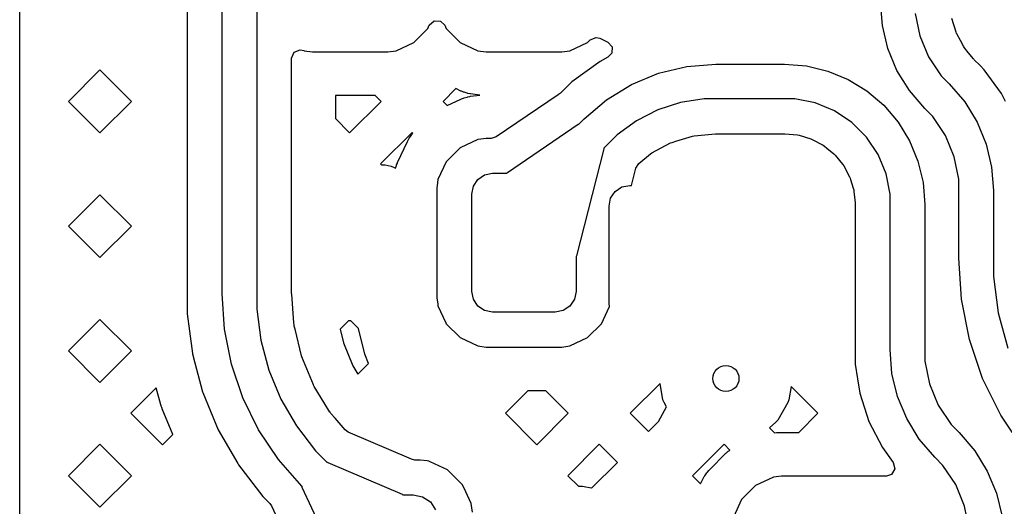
# Model space of a CAD drawing. Extents: x 126.5 to 186.7, y -114.4 to -68.6.
# Tile 24 of 32: x 163.6 to 169.2, y -89.1 to -86.3. Entities that reach past the tile are written whole.
import ezdxf

# ---------------------------------------------------------------- set-up
doc = ezdxf.new("R2010")
doc.units = 0
doc.layers.add('BLACK', color=7, linetype='CONTINUOUS')

msp = doc.modelspace()

# ---------------------------------------------------------------- linework, layer by layer
at = {"layer": 'BLACK', "linetype": 'CONTINUOUS'}
for p, q in [((164.732885, -87.88363), (164.732885, -85.707538)), ((164.932885, -85.706431), (164.932885, -87.88363)), ((164.532385, -85.765534), (164.532385, -87.833029)), ((163.568369, -86.77623), (163.568082, -86.057809)), ((168.533555, -86.339365), (168.522859, -86.203549)), ((168.722863, -86.269351), (168.748548, -86.398447)), ((168.957571, -86.3779), (168.93375, -86.299387)), ((165.836667, -86.436588), (165.916588, -86.356667)), ((165.916588, -86.356667), (165.925591, -86.337359)), ((165.925591, -86.337359), (165.953241, -86.312023)), ((165.953241, -86.312023), (165.990708, -86.313659)), ((165.990708, -86.313659), (166.014408, -86.337359)), ((166.014408, -86.337359), (166.018749, -86.346667)), ((166.018749, -86.346667), (166.023412, -86.356667)), ((166.023412, -86.356667), (166.023413, -86.356669)), ((166.023413, -86.356669), (166.10333, -86.436586)), ((168.565365, -86.471837), (168.533555, -86.339365)), ((166.836667, -86.436588), (166.850885, -86.422369)), ((166.850885, -86.422369), (166.885531, -86.408016)), ((166.885531, -86.408016), (166.906238, -86.412606)), ((166.906238, -86.412606), (166.952593, -86.434221)), ((168.748548, -86.398447), (168.798924, -86.520052)), ((168.960906, -86.385951), (168.957571, -86.3779)), ((168.961243, -86.386764), (168.960906, -86.385951)), ((168.98238, -86.426306), (168.961243, -86.386764)), ((165.147737, -86.492868), (165.182385, -86.478516)), ((165.182385, -86.478516), (165.203091, -86.483106)), ((165.734231, -86.484355), (165.836667, -86.436588)), ((166.10333, -86.436586), (166.103332, -86.436587)), ((166.103332, -86.436587), (166.103333, -86.436588)), ((166.103333, -86.436588), (166.205769, -86.484355)), ((166.734231, -86.484355), (166.836667, -86.436588)), ((166.952593, -86.434221), (166.977929, -86.461872)), ((166.977929, -86.461872), (166.976293, -86.499339)), ((168.617506, -86.597702), (168.565365, -86.471837)), ((168.99992, -86.459118), (168.98238, -86.426306)), ((169.005256, -86.467104), (168.99992, -86.459118)), ((169.027925, -86.494725), (169.005256, -86.467104)), ((165.133385, -86.527516), (165.147737, -86.492868)), ((165.133385, -86.875546), (165.133385, -86.527516)), ((165.203091, -86.483106), (165.205769, -86.484355)), ((165.205769, -86.484355), (165.252446, -86.4905)), ((165.252446, -86.4905), (165.25245, -86.4905)), ((165.25245, -86.4905), (165.68755, -86.4905)), ((165.68755, -86.4905), (165.687554, -86.4905)), ((165.687554, -86.4905), (165.734231, -86.484355)), ((166.205769, -86.484355), (166.252446, -86.4905)), ((166.252446, -86.4905), (166.252449, -86.4905)), ((166.252449, -86.4905), (166.68755, -86.4905)), ((166.68755, -86.4905), (166.687554, -86.4905)), ((166.687554, -86.4905), (166.734231, -86.484355)), ((166.954129, -86.52229), (166.908459, -86.545558)), ((166.976293, -86.499339), (166.954129, -86.52229)), ((168.798924, -86.520052), (168.872056, -86.629494)), ((169.057912, -86.531263), (169.027925, -86.494725)), ((169.058839, -86.532392), (169.057912, -86.531263)), ((169.062058, -86.535944), (169.058839, -86.532392)), ((166.908459, -86.545558), (166.746284, -86.663377)), ((167.24435, -86.614277), (167.408078, -86.574975)), ((167.408078, -86.574975), (167.574505, -86.561882)), ((167.574505, -86.561882), (167.575935, -86.561742)), ((167.575935, -86.561742), (167.969435, -86.561742)), ((167.969435, -86.561742), (167.969438, -86.561742)), ((167.969438, -86.561742), (167.96944, -86.561742)), ((167.96944, -86.561742), (168.095907, -86.571701)), ((168.095907, -86.571701), (168.219258, -86.601321)), ((169.094021, -86.567905), (169.062058, -86.535944)), ((169.097315, -86.571199), (169.094021, -86.567905)), ((169.09733, -86.571218), (169.097315, -86.571199)), ((169.119848, -86.593737), (169.09733, -86.571218)), ((164.030248, -86.59521), (163.849228, -86.77623)), ((164.211268, -86.77623), (164.030248, -86.59521)), ((167.088786, -86.678707), (167.24435, -86.614277)), ((168.219258, -86.601321), (168.336458, -86.649872)), ((168.688694, -86.713861), (168.617506, -86.597702)), ((168.872056, -86.629494), (168.918594, -86.676029)), ((169.218719, -86.72983), (169.119848, -86.593737)), ((166.077926, -86.702791), (166.004488, -86.776229)), ((166.107999, -86.716815), (166.077926, -86.702791)), ((166.704604, -86.705051), (166.682063, -86.727593)), ((166.704609, -86.705045), (166.704604, -86.705051)), ((166.70461, -86.705046), (166.704609, -86.705045)), ((166.746284, -86.663377), (166.70461, -86.705046)), ((166.945217, -86.76668), (167.088786, -86.678707)), ((168.336458, -86.649872), (168.44462, -86.716159)), ((168.918594, -86.676029), (168.918594, -86.67603)), ((168.918594, -86.67603), (168.918595, -86.676031)), ((168.918595, -86.676031), (168.918597, -86.676033)), ((168.918597, -86.676033), (169.007072, -86.77963)), ((165.614379, -86.7425), (165.385385, -86.7425)), ((165.385385, -86.7425), (165.385385, -86.875546)), ((165.648108, -86.776229), (165.614379, -86.7425)), ((166.111448, -86.718266), (166.107999, -86.716815)), ((166.107999, -86.763185), (166.111448, -86.761734)), ((166.122462, -86.722411), (166.111448, -86.718266)), ((166.111448, -86.761734), (166.122462, -86.757589)), ((166.126011, -86.723594), (166.122462, -86.722411)), ((166.122462, -86.757589), (166.126011, -86.756406)), ((166.144505, -86.728984), (166.126011, -86.723594)), ((166.126011, -86.756406), (166.144505, -86.751016)), ((166.148133, -86.729893), (166.144505, -86.728984)), ((166.144505, -86.751016), (166.148133, -86.750107)), ((166.159643, -86.732313), (166.148133, -86.729893)), ((166.148133, -86.750107), (166.159643, -86.747687)), ((166.163329, -86.732942), (166.159643, -86.732313)), ((166.159643, -86.747687), (166.163329, -86.747058)), ((166.216499, -86.739941), (166.163329, -86.732942)), ((166.163329, -86.747058), (166.216288, -86.740085)), ((166.216288, -86.740085), (166.216499, -86.739941)), ((166.667092, -86.738034), (166.310203, -86.981004)), ((166.669212, -86.736878), (166.667092, -86.738034)), ((166.681651, -86.728004), (166.669015, -86.736517)), ((166.669015, -86.736517), (166.669212, -86.736878)), ((166.682014, -86.727642), (166.681651, -86.728004)), ((166.682063, -86.727593), (166.682014, -86.727642)), ((167.507222, -86.761767), (167.371494, -86.783259)), ((167.575931, -86.76177), (167.507222, -86.761767)), ((167.575932, -86.761741), (167.575931, -86.761742)), ((167.575931, -86.761742), (167.575931, -86.76177)), ((167.575935, -86.761742), (167.575932, -86.761741)), ((167.96943, -86.761742), (167.575935, -86.761742)), ((168.029356, -86.761745), (167.96943, -86.761742)), ((168.146905, -86.785132), (168.029356, -86.761745)), ((168.44462, -86.716159), (168.54099, -86.798471)), ((168.777173, -86.817451), (168.688694, -86.713861)), ((169.242359, -86.77623), (169.218719, -86.72983)), ((163.568657, -87.49465), (163.568369, -86.77623)), ((163.849228, -86.77623), (164.030248, -86.95725)), ((164.030248, -86.95725), (164.211268, -86.77623)), ((165.467089, -86.95725), (165.648109, -86.77623)), ((165.648109, -86.77623), (165.648108, -86.776229)), ((166.004488, -86.776229), (166.02851, -86.800251)), ((166.02851, -86.800251), (166.107999, -86.763185)), ((166.817196, -86.876013), (166.945217, -86.76668)), ((167.371494, -86.783259), (167.2408, -86.82572)), ((168.257632, -86.831002), (168.146905, -86.785132)), ((168.54099, -86.798471), (168.541098, -86.798533)), ((168.541098, -86.798533), (168.541101, -86.798539)), ((168.541101, -86.798539), (168.623483, -86.895)), ((168.823706, -86.863987), (168.777172, -86.817451)), ((168.777172, -86.817451), (168.777173, -86.817451)), ((169.007072, -86.77963), (169.07825, -86.895791)), ((165.133385, -87.13544), (165.133385, -86.875546)), ((165.385385, -86.875546), (165.467089, -86.95725)), ((167.2408, -86.82572), (167.118357, -86.888102)), ((168.357283, -86.897591), (168.257632, -86.831002)), ((168.896827, -86.973428), (168.823706, -86.863987)), ((166.375135, -87.185401), (166.782749, -86.907899)), ((166.782749, -86.907899), (166.785978, -86.907227)), ((166.785978, -86.907227), (166.817175, -86.876031)), ((166.817175, -86.876031), (166.817196, -86.876013)), ((167.118357, -86.888102), (167.00718, -86.968872)), ((168.399656, -86.939967), (168.357283, -86.897591)), ((168.623483, -86.895), (168.689765, -87.003166)), ((169.07825, -86.895791), (169.13038, -87.021658)), ((165.826299, -86.95442), (165.645279, -87.13544)), ((165.808371, -86.991421), (165.810665, -86.987819)), ((165.810665, -86.987819), (165.823294, -86.96978)), ((165.823294, -86.96978), (165.825899, -86.966385)), ((165.825899, -86.966385), (165.83154, -86.959661)), ((165.83154, -86.959661), (165.826299, -86.95442)), ((166.310203, -86.981004), (166.282628, -86.9895)), ((167.00718, -86.968872), (166.958594, -87.017455)), ((167.344355, -87.005629), (167.440105, -86.976587)), ((167.440105, -86.976587), (167.449514, -86.974715)), ((167.449514, -86.974715), (167.573812, -86.962477)), ((167.573812, -86.962477), (167.57861, -86.962242)), ((167.57861, -86.962242), (167.623519, -86.962244)), ((167.623519, -86.962244), (167.623522, -86.962242)), ((167.623522, -86.962242), (167.627454, -86.962243)), ((167.627454, -86.962243), (167.627479, -86.962242)), ((167.627479, -86.962242), (167.96701, -86.962242)), ((167.96701, -86.962242), (167.971815, -86.962478)), ((167.971815, -86.962478), (168.044206, -86.969611)), ((168.044206, -86.969611), (168.053617, -86.971483)), ((168.053617, -86.971483), (168.120928, -86.991905)), ((168.399672, -86.939951), (168.399656, -86.939967)), ((168.442046, -86.982327), (168.399672, -86.939951)), ((168.508631, -87.081983), (168.442046, -86.982327)), ((168.947191, -87.095032), (168.896827, -86.973428)), ((165.743185, -87.127999), (165.799675, -87.006856)), ((165.799675, -87.006856), (165.801649, -87.003064)), ((165.801649, -87.003064), (165.808371, -86.991421)), ((166.10333, -87.043413), (166.023413, -87.12333)), ((166.103332, -87.043412), (166.10333, -87.043413)), ((166.205766, -86.995646), (166.103332, -87.043412)), ((166.205767, -86.995645), (166.205766, -86.995646)), ((166.221328, -86.993596), (166.205767, -86.995645)), ((166.252446, -86.9895), (166.221328, -86.993596)), ((166.282628, -86.9895), (166.252446, -86.9895)), ((166.958594, -87.017455), (166.930223, -87.045825)), ((166.930223, -87.045825), (166.930887, -87.047427)), ((167.206531, -87.073327), (167.314303, -87.015727)), ((167.314303, -87.015727), (167.323171, -87.012055)), ((167.323171, -87.012055), (167.344355, -87.005629)), ((168.120928, -86.991905), (168.129779, -86.995572)), ((168.129779, -86.995572), (168.191805, -87.028728)), ((168.191805, -87.028728), (168.199788, -87.034063)), ((168.199788, -87.034063), (168.213902, -87.045646)), ((168.213902, -87.045646), (168.254235, -87.078748)), ((168.689765, -87.003166), (168.738311, -87.120368)), ((169.13038, -87.021658), (169.162178, -87.15413)), ((166.930521, -87.050331), (166.772986, -87.665146)), ((166.930887, -87.047427), (166.930521, -87.050331)), ((167.130986, -87.134104), (167.198555, -87.078656)), ((167.198555, -87.078656), (167.206531, -87.073327)), ((168.254235, -87.078748), (168.261022, -87.085535)), ((168.261022, -87.085535), (168.304484, -87.138496)), ((168.554497, -87.192714), (168.508631, -87.081983)), ((168.972863, -87.224124), (168.947191, -87.095032)), ((165.133385, -87.881951), (165.133385, -87.13544)), ((165.645279, -87.13544), (165.650839, -87.141)), ((165.650839, -87.141), (165.66182, -87.141)), ((165.66182, -87.141), (165.671379, -87.141941)), ((165.671379, -87.141941), (165.706381, -87.148903)), ((165.706381, -87.148903), (165.724046, -87.15622)), ((165.724046, -87.15622), (165.7319, -87.161468)), ((165.7319, -87.161468), (165.736406, -87.146011)), ((165.736406, -87.146011), (165.737589, -87.142462)), ((165.737589, -87.142462), (165.741734, -87.131448)), ((165.741734, -87.131448), (165.743185, -87.127999)), ((166.023412, -87.123332), (165.975646, -87.225766)), ((166.023413, -87.12333), (166.023412, -87.123332)), ((167.114604, -87.159819), (167.130986, -87.134104)), ((168.304484, -87.138496), (168.305564, -87.139811)), ((168.305564, -87.139811), (168.310901, -87.147799)), ((168.310901, -87.147799), (168.344051, -87.209822)), ((168.738311, -87.120368), (168.767926, -87.243722)), ((169.162178, -87.15413), (169.172758, -87.288658)), ((166.205147, -87.225147), (166.244078, -87.199134)), ((166.244078, -87.199134), (166.29, -87.19)), ((166.29, -87.19), (166.371543, -87.19)), ((166.371543, -87.19), (166.37168, -87.189067)), ((166.37168, -87.189067), (166.375135, -87.185401)), ((167.088935, -87.26), (167.114604, -87.159819)), ((168.344051, -87.209822), (168.347726, -87.218694)), ((168.577879, -87.310265), (168.554497, -87.192714)), ((165.970817, -87.262447), (165.9695, -87.272449)), ((165.9695, -87.272449), (165.9695, -87.90755)), ((165.975645, -87.225769), (165.970817, -87.262447)), ((165.975646, -87.225766), (165.975645, -87.225767)), ((165.975645, -87.225767), (165.975645, -87.225768)), ((165.975645, -87.225768), (165.975645, -87.225769)), ((166.17, -87.31), (166.179134, -87.264078)), ((166.179134, -87.264078), (166.205147, -87.225147)), ((166.995147, -87.295147), (167.034078, -87.269134)), ((167.034078, -87.269134), (167.08, -87.26)), ((167.08, -87.26), (167.088935, -87.26)), ((168.347726, -87.218694), (168.349872, -87.225767)), ((168.349872, -87.225767), (168.36504, -87.275769)), ((168.767926, -87.243722), (168.77786, -87.369941)), ((168.97286, -87.289935), (168.972863, -87.224124)), ((164.030248, -87.31363), (163.849228, -87.49465)), ((164.211268, -87.49465), (164.030248, -87.31363)), ((166.17, -87.87), (166.17, -87.31)), ((166.969134, -87.334078), (166.995147, -87.295147)), ((168.36504, -87.275769), (168.36814, -87.285986)), ((168.36814, -87.285986), (168.370013, -87.295407)), ((168.370013, -87.295407), (168.376441, -87.360665)), ((168.57788, -87.370192), (168.577879, -87.310265)), ((168.972885, -87.289935), (168.97286, -87.289935)), ((168.972885, -87.28994), (168.972885, -87.289935)), ((168.972885, -87.679435), (168.972885, -87.28994)), ((169.172758, -87.288658), (169.172885, -87.28994)), ((169.172885, -87.28994), (169.172885, -87.679435)), ((166.96, -87.38), (166.969134, -87.334078)), ((166.96, -87.94), (166.96, -87.38)), ((168.376441, -87.360665), (168.377149, -87.367846)), ((168.377149, -87.367846), (168.377385, -87.372649)), ((168.377385, -87.372649), (168.377385, -88.154404)), ((168.577885, -87.370192), (168.57788, -87.370192)), ((168.577885, -88.205008), (168.577885, -87.370192)), ((168.77786, -87.369941), (168.777885, -87.370191)), ((168.777885, -87.370191), (168.777885, -88.205008)), ((163.568944, -88.213071), (163.568657, -87.49465)), ((163.849228, -87.49465), (164.030248, -87.67567)), ((164.030248, -87.67567), (164.211268, -87.49465)), ((166.772986, -87.665146), (166.77, -87.669127)), ((166.77, -87.669127), (166.77, -87.87)), ((168.988336, -87.915498), (168.972859, -87.679437)), ((168.972859, -87.679437), (168.972885, -87.679437)), ((168.972885, -87.679437), (168.972885, -87.679435)), ((169.172885, -87.679435), (169.172859, -87.679698)), ((169.172859, -87.679698), (169.172862, -87.784862)), ((164.532385, -87.833029), (164.532384, -87.833047)), ((164.532384, -87.833047), (164.532384, -87.86332)), ((169.172862, -87.784862), (169.200388, -87.993915)), ((164.532384, -87.86332), (164.532365, -87.863367)), ((164.532365, -87.863367), (164.532366, -87.999554)), ((164.746285, -88.088313), (164.732865, -87.883632)), ((164.732865, -87.883632), (164.732885, -87.883632)), ((164.732885, -87.883632), (164.732885, -87.88363)), ((164.932885, -87.88363), (164.932865, -87.883833)), ((164.932865, -87.883833), (164.932866, -87.973299)), ((165.133536, -87.885796), (165.133385, -87.881951)), ((165.146509, -88.050599), (165.133536, -87.885796)), ((166.179134, -87.915922), (166.17, -87.87)), ((166.77, -87.87), (166.760866, -87.915922)), ((165.9695, -87.90755), (165.969499, -87.90755)), ((165.969499, -87.90755), (165.974329, -87.944233)), ((165.974329, -87.944233), (165.975645, -87.954231)), ((166.205147, -87.954853), (166.179134, -87.915922)), ((166.760866, -87.915922), (166.734853, -87.954853)), ((166.963286, -87.956522), (166.96, -87.94)), ((169.034493, -88.147519), (168.988336, -87.915498)), ((164.532366, -87.999554), (164.545461, -88.099)), ((164.932866, -87.973299), (164.956279, -88.151108)), ((165.975645, -87.954231), (166.020582, -88.050599)), ((166.244078, -87.980866), (166.205147, -87.954853)), ((166.29, -87.99), (166.244078, -87.980866)), ((166.65, -87.99), (166.29, -87.99)), ((166.695922, -87.980866), (166.65, -87.99)), ((166.734853, -87.954853), (166.695922, -87.980866)), ((166.916588, -88.056667), (166.963286, -87.956522)), ((169.200388, -87.993915), (169.254966, -88.197587)), ((164.030248, -88.032051), (163.849228, -88.213071)), ((164.211268, -88.213071), (164.030248, -88.032051)), ((165.147441, -88.062434), (165.146509, -88.050599)), ((165.148644, -88.070028), (165.147441, -88.062434)), ((165.46014, -88.039), (165.411929, -88.087209)), ((165.474038, -88.039), (165.46014, -88.039)), ((165.518751, -88.083713), (165.474038, -88.039)), ((166.020582, -88.050599), (166.023412, -88.056667)), ((166.023412, -88.056667), (166.023413, -88.056669)), ((166.023413, -88.056669), (166.10333, -88.136586)), ((166.836667, -88.136588), (166.916588, -88.056667)), ((164.545461, -88.099), (164.562351, -88.227275)), ((164.786305, -88.28949), (164.746285, -88.088313)), ((165.151389, -88.081461), (165.148644, -88.070028)), ((165.152769, -88.087209), (165.151389, -88.081461)), ((165.189573, -88.2405), (165.152769, -88.087209)), ((165.411929, -88.087209), (165.430923, -88.166319)), ((165.554438, -88.232333), (165.518751, -88.083713)), ((164.956279, -88.151108), (165.002699, -88.324339)), ((165.430923, -88.166319), (165.485862, -88.298946)), ((166.10333, -88.136586), (166.103332, -88.136587)), ((166.103332, -88.136587), (166.103333, -88.136588)), ((166.103333, -88.136588), (166.205769, -88.184355)), ((166.734231, -88.184355), (166.836667, -88.136588)), ((168.377385, -88.154404), (168.377384, -88.154422)), ((168.377384, -88.154422), (168.377384, -88.184704)), ((169.110539, -88.37153), (169.034493, -88.147519)), ((163.569088, -88.57228), (163.568944, -88.213071)), ((163.849228, -88.213071), (164.030248, -88.394091)), ((164.030248, -88.394091), (164.211268, -88.213071)), ((164.562351, -88.227275), (164.562634, -88.22942)), ((164.562634, -88.22942), (164.576579, -88.281459)), ((165.576232, -88.284945), (165.554438, -88.232333)), ((166.205769, -88.184355), (166.252446, -88.1905)), ((166.252446, -88.1905), (166.252449, -88.1905)), ((166.252449, -88.1905), (166.68755, -88.1905)), ((166.68755, -88.1905), (166.687554, -88.1905)), ((166.687554, -88.1905), (166.734231, -88.184355)), ((168.377384, -88.184704), (168.377374, -88.184729)), ((168.377374, -88.184729), (168.377374, -88.28979)), ((168.58867, -88.342162), (168.577874, -88.205009)), ((168.577874, -88.205009), (168.577885, -88.205009)), ((168.577885, -88.205009), (168.577885, -88.205008)), ((168.777885, -88.205008), (168.777874, -88.205119)), ((168.777874, -88.205119), (168.777875, -88.27166)), ((164.576579, -88.281459), (164.621207, -88.448001)), ((164.852242, -88.483724), (164.786305, -88.28949)), ((165.189618, -88.240687), (165.189573, -88.2405)), ((165.191992, -88.247994), (165.189618, -88.240687)), ((165.258727, -88.409099), (165.191992, -88.247994)), ((165.51488, -88.346298), (165.576232, -88.284945)), ((168.377374, -88.28979), (168.390764, -88.374319)), ((168.777875, -88.27166), (168.803884, -88.402404)), ((165.002699, -88.324339), (165.071334, -88.490029)), ((165.485862, -88.298946), (165.51488, -88.346298)), ((168.620788, -88.475937), (168.58867, -88.342162)), ((167.25409, -88.40031), (167.08212, -88.572281)), ((167.270701, -88.494511), (167.25409, -88.40031)), ((168.390764, -88.374319), (168.403777, -88.456473)), ((168.803884, -88.402404), (168.8549, -88.525561)), ((169.215174, -88.583699), (169.110539, -88.37153)), ((164.354484, -88.426234), (164.208437, -88.57228)), ((164.380298, -88.522565), (164.354484, -88.426234)), ((164.621207, -88.448001), (164.622642, -88.453354)), ((164.622642, -88.453354), (164.622644, -88.453361)), ((164.622644, -88.453361), (164.711368, -88.667551)), ((165.259162, -88.410149), (165.258727, -88.409099)), ((165.262653, -88.417), (165.259162, -88.410149)), ((165.321335, -88.512757), (165.262653, -88.417)), ((166.49348, -88.4425), (166.363699, -88.57228)), ((166.595958, -88.4425), (166.49348, -88.4425)), ((166.725739, -88.572281), (166.595958, -88.4425)), ((168.00852, -88.418221), (167.995069, -88.494511)), ((168.162579, -88.57228), (168.00852, -88.418221)), ((168.403777, -88.456473), (168.403904, -88.45727)), ((168.403904, -88.45727), (168.456303, -88.618529)), ((164.942967, -88.667689), (164.852242, -88.483724)), ((165.071334, -88.490029), (165.161007, -88.645343)), ((165.353559, -88.565341), (165.321335, -88.512757)), ((167.276522, -88.510502), (167.270701, -88.494511)), ((167.290161, -88.534125), (167.276522, -88.510502)), ((167.989248, -88.510502), (167.931236, -88.610981)), ((167.995069, -88.494511), (167.989248, -88.510502)), ((168.673439, -88.60304), (168.620788, -88.475937)), ((163.569232, -88.931491), (163.569088, -88.57228)), ((164.208437, -88.57228), (164.389457, -88.7533)), ((164.380735, -88.524098), (164.380298, -88.522565)), ((164.382195, -88.528914), (164.380735, -88.524098)), ((164.382688, -88.530448), (164.382195, -88.528914)), ((164.385339, -88.538258), (164.382688, -88.530448)), ((164.38588, -88.539768), (164.385339, -88.538258)), ((164.387658, -88.544492), (164.38588, -88.539768)), ((164.388247, -88.545984), (164.387658, -88.544492)), ((164.449324, -88.693433), (164.388247, -88.545984)), ((165.354357, -88.566643), (165.353559, -88.565341)), ((165.358875, -88.572862), (165.354357, -88.566643)), ((165.382892, -88.600981), (165.358875, -88.572862)), ((166.363699, -88.57228), (166.544719, -88.7533)), ((166.544719, -88.7533), (166.725739, -88.572281)), ((167.08212, -88.572281), (167.186522, -88.676683)), ((167.243977, -88.619228), (167.290161, -88.534125)), ((168.052748, -88.682113), (168.162579, -88.57228)), ((168.8549, -88.525561), (168.928963, -88.636399)), ((165.440492, -88.668419), (165.382892, -88.600981)), ((167.186522, -88.676683), (167.243977, -88.619228)), ((167.920297, -88.624017), (167.88331, -88.655051)), ((167.931236, -88.610981), (167.920297, -88.624017)), ((168.456303, -88.618529), (168.533285, -88.769609)), ((168.745325, -88.720342), (168.673439, -88.60304)), ((169.346607, -88.780395), (169.215174, -88.583699)), ((164.711368, -88.667551), (164.823614, -88.86196)), ((165.056928, -88.838238), (164.942967, -88.667689)), ((165.161007, -88.645343), (165.270187, -88.787624)), ((165.458523, -88.681665), (165.440492, -88.668419)), ((165.82336, -88.837312), (165.458523, -88.681665)), ((167.88331, -88.655051), (167.913345, -88.685086)), ((167.913345, -88.685086), (167.92364, -88.683731)), ((167.92364, -88.683731), (167.925228, -88.683548)), ((167.925228, -88.683548), (167.930239, -88.683054)), ((167.930239, -88.683054), (167.931838, -88.682923)), ((167.931838, -88.682923), (167.940069, -88.682383)), ((167.940069, -88.682383), (167.941674, -88.682304)), ((167.941674, -88.682304), (167.946716, -88.682139)), ((167.946716, -88.682139), (167.948319, -88.682113)), ((167.948319, -88.682113), (168.052748, -88.682113)), ((168.928963, -88.636399), (168.976094, -88.683529)), ((168.976094, -88.683529), (168.976094, -88.68353)), ((168.976094, -88.68353), (168.976095, -88.683531)), ((168.976095, -88.683531), (168.976097, -88.683533)), ((168.976097, -88.683533), (169.065442, -88.788147)), ((164.389457, -88.7533), (164.449324, -88.693433)), ((168.834673, -88.824951), (168.745325, -88.720342)), ((164.030248, -88.750471), (163.849228, -88.931491)), ((164.211268, -88.931491), (164.030248, -88.750471)), ((165.270187, -88.787624), (165.333595, -88.85103)), ((166.90393, -88.750471), (166.72291, -88.931491)), ((167.008332, -88.854873), (166.90393, -88.750471)), ((167.62235, -88.750471), (167.44133, -88.931491)), ((167.537433, -88.897542), (167.632928, -88.802047)), ((167.655665, -88.783786), (167.62235, -88.750471)), ((167.632928, -88.802047), (167.636079, -88.799159)), ((167.636079, -88.799159), (167.646384, -88.790512)), ((167.646384, -88.790512), (167.649779, -88.787907)), ((167.649779, -88.787907), (167.655665, -88.783786)), ((168.533285, -88.769609), (168.59628, -88.856311)), ((169.065442, -88.788147), (169.137324, -88.905448)), ((165.192144, -88.992417), (165.056928, -88.838238)), ((165.333595, -88.85103), (165.333596, -88.851031)), ((165.333596, -88.851031), (165.337181, -88.854616)), ((165.337181, -88.854616), (165.337628, -88.854441)), ((165.337628, -88.854441), (165.342005, -88.855377)), ((165.342005, -88.855377), (165.769451, -89.037733)), ((165.842588, -88.841242), (165.82336, -88.837312)), ((165.872782, -88.841242), (165.842588, -88.841242)), ((165.872786, -88.841242), (165.872782, -88.841242)), ((165.912454, -88.846464), (165.872786, -88.841242)), ((165.922373, -88.84777), (165.912454, -88.846464)), ((165.929833, -88.851249), (165.922373, -88.84777)), ((166.031201, -88.898518), (165.929833, -88.851249)), ((166.86013, -89.003074), (167.008332, -88.854873)), ((168.59628, -88.856311), (168.605036, -88.892777)), ((168.881803, -88.872082), (168.834672, -88.824951)), ((168.834672, -88.824951), (168.834673, -88.824951)), ((164.823614, -88.86196), (164.827293, -88.868331)), ((164.827293, -88.868331), (164.968432, -89.052262)), ((166.031203, -88.898519), (166.031201, -88.898518)), ((166.064175, -88.931491), (166.031203, -88.898519)), ((167.510664, -88.932432), (167.523293, -88.914393)), ((167.523293, -88.914393), (167.525898, -88.910998)), ((167.525898, -88.910998), (167.534545, -88.900693)), ((167.534545, -88.900693), (167.537433, -88.897542)), ((168.605036, -88.892777), (168.585441, -88.924754)), ((168.955862, -88.982923), (168.881803, -88.872082)), ((169.137324, -88.905448), (169.189971, -89.03255)), ((163.569375, -89.290701), (163.569232, -88.931491)), ((163.849228, -88.931491), (164.030248, -89.112511)), ((164.030248, -89.112511), (164.211268, -88.931491)), ((166.116107, -88.983423), (166.064175, -88.931491)), ((166.72291, -88.931491), (166.784161, -88.992742)), ((167.44133, -88.931491), (167.487472, -88.977633)), ((167.487472, -88.977633), (167.499674, -88.951468)), ((167.499674, -88.951468), (167.501648, -88.947677)), ((167.501648, -88.947677), (167.50837, -88.936034)), ((167.50837, -88.936034), (167.510664, -88.932432)), ((167.905765, -88.940259), (167.803331, -88.988025)), ((167.905766, -88.940258), (167.905765, -88.940259)), ((167.921327, -88.938209), (167.905766, -88.940258)), ((167.952445, -88.934113), (167.921327, -88.938209)), ((168.556639, -88.934113), (167.952445, -88.934113)), ((168.585441, -88.924754), (168.556639, -88.934113)), ((165.192174, -88.992453), (165.192144, -88.992417)), ((165.194237, -88.994516), (165.192174, -88.992453)), ((165.194419, -88.998716), (165.194237, -88.994516)), ((165.408167, -89.457613), (165.194419, -88.998716)), ((166.116108, -88.983425), (166.116107, -88.983423)), ((166.116109, -88.983426), (166.116108, -88.983425)), ((166.13549, -89.024989), (166.116109, -88.983426)), ((166.166504, -89.091499), (166.13549, -89.024989)), ((166.784161, -88.992742), (166.806674, -88.992742)), ((166.806674, -88.992742), (166.816234, -88.993684)), ((166.816234, -88.993684), (166.85707, -89.001807)), ((166.85707, -89.001807), (166.86013, -89.003074)), ((167.803329, -88.988026), (167.723412, -89.067943)), ((167.803331, -88.988025), (167.803329, -88.988026)), ((169.006877, -89.106081), (168.955862, -88.982923)), ((164.968432, -89.052262), (164.968437, -89.052267)), ((164.968437, -89.052267), (164.968438, -89.052268)), ((164.968438, -89.052268), (165.007669, -89.091499)), ((165.769451, -89.037733), (165.773376, -89.041742)), ((165.773376, -89.041742), (165.832885, -89.041742)), ((165.832885, -89.041742), (165.886461, -89.052399)), ((165.886461, -89.052399), (165.93188, -89.082747)), ((165.93188, -89.082747), (165.962228, -89.128166)), ((167.723411, -89.067945), (167.675643, -89.170383)), ((167.723412, -89.067943), (167.723411, -89.067945)), ((169.189971, -89.03255), (169.222089, -89.166322)), ((165.007669, -89.091499), (165.017439, -89.105458)), ((165.017439, -89.105458), (165.207803, -89.514152)), ((166.166857, -89.092255), (166.166504, -89.091499)), ((166.173384, -89.141842), (166.166857, -89.092255)), ((169.032886, -89.236825), (169.006877, -89.106081))]:
    msp.add_line(p, q, dxfattribs=at)
at = {"layer": 'BLACK'}
msp.add_circle((167.632885, -88.371742), 0.075, dxfattribs=at)

doc.saveas('drawing.dxf')
